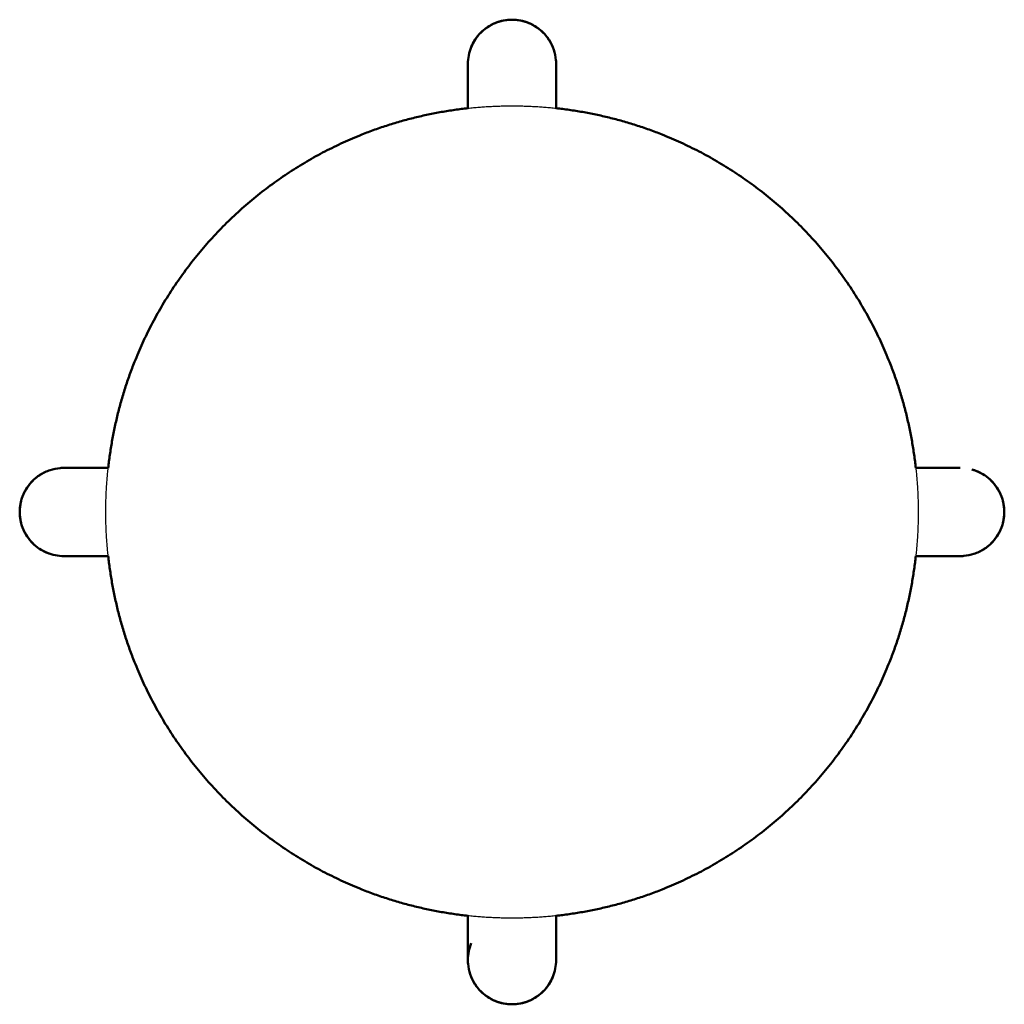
# Model space of a CAD drawing. Extents: x 4518 to 10060, y 4874 to 7551.
# Tile 3 of 3: x 8855 to 9280, y 7127 to 7551. Entities that reach past the tile are written whole.
import ezdxf

# ---------------------------------------------------------------- set-up
doc = ezdxf.new("R2010")
doc.units = 0
doc.header["$LTSCALE"] = 0.5
doc.layers.add('2D$Visible$Curves', color=7, linetype='CONTINUOUS', true_color=0x000000)
doc.layers.add('2D$Visible$SceneSilhouetteCurves', color=7, linetype='CONTINUOUS', lineweight=50, true_color=0x000000)

msp = doc.modelspace()

# ---------------------------------------------------------------- linework, layer by layer
at = {"layer": '2D$Visible$Curves', "color": 0}
for points, knots in [([(9048.562, 7532.357), (9048.562, 7534.856), (9049.051, 7537.331), (9050.955, 7541.952), (9052.35, 7544.054), (9055.875, 7547.6), (9057.97, 7549.008), (9062.586, 7550.931), (9065.062, 7551.427), (9067.562, 7551.427), (9070.063, 7551.427), (9072.538, 7550.931), (9077.154, 7549.008), (9079.249, 7547.6), (9082.413, 7544.417), (9083.583, 7542.799), (9084.482, 7541.033)], [-1080.8241932, -1080.8241932, -1080.8241932, -1080.8241932, -1073.3031646, -1073.3031646, -1065.7814391, -1065.7814391, -1058.2567342, -1058.2567342, -1050.7315742, -1050.7315742, -1050.7315742, -1043.2064141, -1043.2064141, -1035.6817092, -1035.6817092, -1029.6995997, -1029.6995997, -1029.6995997, -1029.6995997]), ([(9050.016, 7539.672), (9050.448, 7540.717), (9050.975, 7541.725), (9052.482, 7544.072), (9053.549, 7545.337), (9055.976, 7547.554), (9057.323, 7548.499), (9061.489, 7550.678), (9064.499, 7551.418), (9070.626, 7551.418), (9073.635, 7550.678), (9077.801, 7548.499), (9079.148, 7547.554), (9081.575, 7545.337), (9082.642, 7544.072), (9085.226, 7540.049), (9086.242, 7537.043), (9086.541, 7533.401), (9086.562, 7532.879), (9086.562, 7532.357)], [-1073.270334, -1073.270334, -1073.270334, -1073.270334, -1069.8392366, -1069.8392366, -1064.879249, -1064.879249, -1059.9484928, -1059.9484928, -1050.7315744, -1050.7315744, -1041.5146777, -1041.5146777, -1036.5839123, -1036.5839123, -1031.623915, -1031.623915, -1022.1983638, -1022.1983638, -1020.6256693, -1020.6256693, -1020.6256693, -1020.6256693]), ([(9048.562, 7513.282), (9048.562, 7519.012), (9048.562, 7524.743), (9048.562, 7530.473), (9048.562, 7531.101), (9048.562, 7531.729), (9048.562, 7532.357)], [446.9825971, 446.9825971, 446.9825971, 446.9825971, 647.3661003, 647.3661003, 647.3661003, 669.3234935, 669.3234935, 669.3234935, 669.3234935]), ([(9086.562, 7532.357), (9086.562, 7532.357), (9086.562, 7532.357), (9086.562, 7532.357), (9086.562, 7532.355), (9086.562, 7532.353), (9086.562, 7532.352)], [-1020.6396171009, -1020.6396171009, -1020.6396171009, -1020.6396171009, -1020.6386929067, -1020.6386929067, -1020.6386929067, -1020.6339259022, -1020.6339259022, -1020.6339259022, -1020.6339259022]), ([(9086.562, 7532.352), (9086.562, 7531.726), (9086.562, 7531.099), (9086.562, 7530.473), (9086.562, 7524.743), (9086.562, 7519.012), (9086.562, 7513.281)], [8.3006229, 8.3006229, 8.3006229, 8.3006229, 30.199584, 30.199584, 30.199584, 230.5853459, 230.5853459, 230.5853459, 230.5853459]), ([(8874.53, 7320.316), (8872.031, 7320.316), (8869.556, 7320.805), (8864.934, 7322.709), (8862.832, 7324.104), (8859.287, 7327.629), (8857.878, 7329.724), (8855.955, 7334.34), (8855.46, 7336.815), (8855.46, 7339.316), (8855.46, 7341.817), (8855.955, 7344.292), (8857.878, 7348.908), (8859.287, 7351.003), (8862.468, 7354.165), (8864.084, 7355.334), (8865.847, 7356.232)], [-1080.8242188, -1080.8242188, -1080.8242188, -1080.8242188, -1073.3031646, -1073.3031646, -1065.7814391, -1065.7814391, -1058.2567342, -1058.2567342, -1050.7315742, -1050.7315742, -1050.7315742, -1043.2064141, -1043.2064141, -1035.6817092, -1035.6817092, -1029.7069828, -1029.7069828, -1029.7069828, -1029.7069828]), ([(8869.388, 7321.02), (8869.1, 7321.1), (8868.813, 7321.187), (8867.005, 7321.785), (8865.552, 7322.478), (8861.425, 7325.129), (8859.159, 7327.604), (8856.898, 7331.926), (8856.344, 7333.408), (8855.64, 7336.376), (8855.468, 7337.843), (8855.468, 7340.789), (8855.64, 7342.256), (8856.344, 7345.224), (8856.898, 7346.706), (8859.159, 7351.028), (8861.425, 7353.503), (8865.552, 7356.154), (8867.005, 7356.847), (8869.967, 7357.826), (8871.455, 7358.128), (8873.486, 7358.295), (8874.008, 7358.316), (8874.529, 7358.316)], [-1075.5724436, -1075.5724436, -1075.5724436, -1075.5724436, -1074.6699892, -1074.6699892, -1069.8419857, -1069.8419857, -1059.9087033, -1059.9087033, -1055.1645408, -1055.1645408, -1050.7315743, -1050.7315743, -1046.2986101, -1046.2986101, -1041.5544502, -1041.5544502, -1031.6211728, -1031.6211728, -1026.7931643, -1026.7931643, -1022.2344198, -1022.2344198, -1020.6594549, -1020.6594549, -1020.6594549, -1020.6594549]), ([(8874.529, 7358.316), (8874.53, 7358.316), (8874.53, 7358.316), (8874.53, 7358.316), (8874.532, 7358.316), (8874.534, 7358.316), (8874.536, 7358.316)], [-1020.6396252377, -1020.6396252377, -1020.6396252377, -1020.6396252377, -1020.6386929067, -1020.6386929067, -1020.6386929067, -1020.6329548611, -1020.6329548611, -1020.6329548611, -1020.6329548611]), ([(8874.536, 7358.316), (8874.754, 7358.316), (8874.973, 7358.316), (8875.191, 7358.316), (8875.596, 7358.316), (8876, 7358.316), (8876.405, 7358.316), (8882.136, 7358.316), (8887.866, 7358.316), (8893.597, 7358.316)], [8.3114124, 8.3114124, 8.3114124, 8.3114124, 15.9482769, 15.9482769, 15.9482769, 30.0996659, 30.0996659, 30.0996659, 230.4864405, 230.4864405, 230.4864405, 230.4864405]), ([(9241.528, 7358.316), (9247.258, 7358.316), (9252.989, 7358.316), (9258.719, 7358.316), (9259.124, 7358.316), (9259.528, 7358.316), (9259.933, 7358.316), (9260.154, 7358.316), (9260.374, 7358.316), (9260.595, 7358.316)], [446.9848599, 446.9848599, 446.9848599, 446.9848599, 647.3661003, 647.3661003, 647.3661003, 661.5174894, 661.5174894, 661.5174894, 669.2318599, 669.2318599, 669.2318599, 669.2318599]), ([(9265.737, 7357.612), (9266.025, 7357.532), (9266.311, 7357.444), (9268.119, 7356.847), (9269.573, 7356.154), (9273.699, 7353.503), (9275.966, 7351.028), (9278.227, 7346.706), (9278.78, 7345.224), (9279.484, 7342.256), (9279.656, 7340.789), (9279.656, 7337.843), (9279.484, 7336.376), (9278.78, 7333.408), (9278.227, 7331.926), (9275.966, 7327.604), (9273.699, 7325.129), (9269.573, 7322.478), (9268.119, 7321.785), (9265.158, 7320.806), (9263.669, 7320.504), (9261.638, 7320.337), (9261.116, 7320.316), (9260.595, 7320.316)], [-1075.5719314, -1075.5719314, -1075.5719314, -1075.5719314, -1074.6699892, -1074.6699892, -1069.8419857, -1069.8419857, -1059.9087033, -1059.9087033, -1055.1645408, -1055.1645408, -1050.7315743, -1050.7315743, -1046.2986101, -1046.2986101, -1041.5544502, -1041.5544502, -1031.6211728, -1031.6211728, -1026.7931643, -1026.7931643, -1022.2344198, -1022.2344198, -1020.6594548, -1020.6594548, -1020.6594548, -1020.6594548]), ([(9265.737, 7357.612), (9266.463, 7357.409), (9267.179, 7357.163), (9270.19, 7355.923), (9272.292, 7354.528), (9275.837, 7351.003), (9277.246, 7348.908), (9279.169, 7344.292), (9279.664, 7341.817), (9279.664, 7339.316), (9279.664, 7336.815), (9279.169, 7334.34), (9277.246, 7329.724), (9275.837, 7327.629), (9272.656, 7324.467), (9271.04, 7323.298), (9269.277, 7322.4)], [-1075.5826964, -1075.5826964, -1075.5826964, -1075.5826964, -1073.3031646, -1073.3031646, -1065.7814391, -1065.7814391, -1058.2567342, -1058.2567342, -1050.7315742, -1050.7315742, -1050.7315742, -1043.2064141, -1043.2064141, -1035.6817092, -1035.6817092, -1029.7069828, -1029.7069828, -1029.7069828, -1029.7069828]), ([(8893.597, 7320.316), (8887.866, 7320.316), (8882.136, 7320.316), (8876.405, 7320.316), (8876, 7320.316), (8875.596, 7320.316), (8875.191, 7320.316), (8874.971, 7320.316), (8874.75, 7320.316), (8874.53, 7320.316)], [446.9751461, 446.9751461, 446.9751461, 446.9751461, 647.3661003, 647.3661003, 647.3661003, 661.5174894, 661.5174894, 661.5174894, 669.2210346, 669.2210346, 669.2210346, 669.2210346]), ([(9260.588, 7320.316), (9260.37, 7320.316), (9260.152, 7320.316), (9259.933, 7320.316), (9259.528, 7320.316), (9259.124, 7320.316), (9258.719, 7320.316), (9252.989, 7320.316), (9247.258, 7320.316), (9241.528, 7320.316)], [8.3106062, 8.3106062, 8.3106062, 8.3106062, 15.9482731, 15.9482731, 15.9482731, 30.0996621, 30.0996621, 30.0996621, 230.4832639, 230.4832639, 230.4832639, 230.4832639]), ([(9260.595, 7320.316), (9260.595, 7320.316), (9260.594, 7320.316), (9260.594, 7320.316), (9260.592, 7320.316), (9260.59, 7320.316), (9260.588, 7320.316)], [-1020.6396251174, -1020.6396251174, -1020.6396251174, -1020.6396251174, -1020.6386929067, -1020.6386929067, -1020.6386929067, -1020.6330229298, -1020.6330229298, -1020.6330229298, -1020.6330229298]), ([(9048.562, 7146.28), (9048.562, 7146.907), (9048.562, 7147.533), (9048.562, 7148.159), (9048.562, 7153.889), (9048.562, 7159.62), (9048.562, 7165.35)], [8.3043864, 8.3043864, 8.3043864, 8.3043864, 30.199584, 30.199584, 30.199584, 230.5853459, 230.5853459, 230.5853459, 230.5853459]), ([(9086.562, 7165.351), (9086.562, 7159.62), (9086.562, 7153.889), (9086.562, 7148.159), (9086.562, 7147.531), (9086.562, 7146.903), (9086.562, 7146.275)], [446.9780103, 446.9780103, 446.9780103, 446.9780103, 647.3661003, 647.3661003, 647.3661003, 669.3204474, 669.3204474, 669.3204474, 669.3204474]), ([(9048.562, 7146.274), (9048.562, 7146.275), (9048.562, 7146.275), (9048.562, 7146.275), (9048.562, 7148.746), (9049.04, 7151.193), (9049.971, 7153.481)], [-1020.6396171, -1020.6396171, -1020.6396171, -1020.6396171, -1020.6386929, -1020.6386929, -1020.6386929, -1013.2033954, -1013.2033954, -1013.2033954, -1013.2033954]), ([(9085.109, 7138.96), (9084.676, 7137.915), (9084.149, 7136.907), (9082.642, 7134.56), (9081.575, 7133.295), (9079.148, 7131.078), (9077.801, 7130.133), (9073.635, 7127.954), (9070.626, 7127.214), (9064.499, 7127.214), (9061.489, 7127.954), (9057.323, 7130.133), (9055.976, 7131.078), (9053.549, 7133.295), (9052.482, 7134.56), (9049.898, 7138.583), (9048.882, 7141.589), (9048.583, 7145.231), (9048.562, 7145.753), (9048.562, 7146.274)], [-1073.2704788, -1073.2704788, -1073.2704788, -1073.2704788, -1069.8392366, -1069.8392366, -1064.879249, -1064.879249, -1059.9484928, -1059.9484928, -1050.7315744, -1050.7315744, -1041.5146777, -1041.5146777, -1036.5839123, -1036.5839123, -1031.623915, -1031.623915, -1022.1983638, -1022.1983638, -1020.6256693, -1020.6256693, -1020.6256693, -1020.6256693]), ([(9086.562, 7146.275), (9086.562, 7143.776), (9086.073, 7141.301), (9084.17, 7136.68), (9082.774, 7134.578), (9079.249, 7131.032), (9077.154, 7129.624), (9072.538, 7127.7), (9070.063, 7127.205), (9067.562, 7127.205), (9065.062, 7127.205), (9062.586, 7127.7), (9057.97, 7129.624), (9055.875, 7131.032), (9052.713, 7134.213), (9051.544, 7135.829), (9050.646, 7137.592)], [-1080.8241252, -1080.8241252, -1080.8241252, -1080.8241252, -1073.3031646, -1073.3031646, -1065.7814391, -1065.7814391, -1058.2567342, -1058.2567342, -1050.7315742, -1050.7315742, -1050.7315742, -1043.2064141, -1043.2064141, -1035.6817092, -1035.6817092, -1029.7069828, -1029.7069828, -1029.7069828, -1029.7069828])]:
    msp.add_open_spline(points, degree=3, knots=knots, dxfattribs=at)
for points, weights, knots in [([(8893.597, 7358.316), (8896.16, 7381.783), (8904.849, 7403.733), (8918.19, 7437.431), (8943.818, 7463.06), (8969.447, 7488.688), (9003.146, 7502.029), (9025.095, 7510.718), (9048.562, 7513.281)], [0.959211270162, 0.91574912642, 0.890165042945, 0.853553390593, 0.853553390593, 0.853553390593, 0.890165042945, 0.915749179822, 0.9592114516], [-536.8820505, -536.8820505, -536.8820505, -490.230242, -490.230242, -417.7428686, -417.7428686, -345.2554952, -345.2554952, -298.6035893, -298.6035893, -298.6035893]), ([(9048.562, 7513.281), (9058.034, 7514.316), (9067.562, 7514.316), (9077.091, 7514.316), (9086.563, 7513.281)], [0.9592114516, 0.97794496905, 1, 0.977944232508, 0.959210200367], [-298.6035893, -298.6035893, -298.6035893, -278.4952457, -278.4952457, -258.3862306, -258.3862306, -258.3862306]), ([(9086.563, 7513.281), (9110.03, 7510.718), (9131.979, 7502.029), (9165.678, 7488.688), (9191.306, 7463.06), (9216.934, 7437.431), (9230.275, 7403.733), (9238.965, 7381.783), (9241.528, 7358.316)], [0.959210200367, 0.91574881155, 0.890165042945, 0.853553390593, 0.853553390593, 0.853553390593, 0.890165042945, 0.91574912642, 0.959211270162], [-258.3862306, -258.3862306, -258.3862306, -211.7349963, -211.7349963, -139.2476229, -139.2476229, -66.7602494, -66.7602494, -20.1084409, -20.1084409, -20.1084409]), ([(8893.597, 7320.316), (8892.562, 7329.788), (8892.562, 7339.316), (8892.562, 7348.844), (8893.597, 7358.316)], [0.959211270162, 0.977944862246, 1, 0.977944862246, 0.959211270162], [-577.0989324, -577.0989324, -577.0989324, -556.9904914, -556.9904914, -536.8820505, -536.8820505, -536.8820505]), ([(9241.528, 7358.316), (9242.562, 7348.844), (9242.562, 7339.316), (9242.562, 7329.788), (9241.528, 7320.316)], [0.959211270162, 0.977944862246, 1, 0.977945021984, 0.959211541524], [-20.1084409, -20.1084409, -20.1084409, 0, 0, 20.1082953, 20.1082953, 20.1082953]), ([(9048.562, 7165.35), (9025.095, 7167.913), (9003.146, 7176.603), (8969.447, 7189.944), (8943.818, 7215.572), (8918.19, 7241.2), (8904.849, 7274.899), (8896.16, 7296.849), (8893.597, 7320.316)], [0.959211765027, 0.915749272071, 0.890165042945, 0.853553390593, 0.853553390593, 0.853553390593, 0.890165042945, 0.91574912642, 0.959211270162], [-815.3775618, -815.3775618, -815.3775618, -768.7254877, -768.7254877, -696.2381143, -696.2381143, -623.7507409, -623.7507409, -577.0989324, -577.0989324, -577.0989324]), ([(9241.528, 7320.316), (9238.965, 7296.849), (9230.275, 7274.899), (9216.934, 7241.2), (9191.306, 7215.572), (9165.678, 7189.944), (9131.979, 7176.603), (9110.029, 7167.913), (9086.562, 7165.35)], [0.959211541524, 0.915749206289, 0.890165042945, 0.853553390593, 0.853553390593, 0.853553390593, 0.890165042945, 0.915749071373, 0.959211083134], [20.1082953, 20.1082953, 20.1082953, 66.7602494, 66.7602494, 139.2476229, 139.2476229, 211.7349963, 211.7349963, 258.3867044, 258.3867044, 258.3867044]), ([(9086.562, 7165.35), (9077.09, 7164.316), (9067.562, 7164.316), (9058.034, 7164.316), (9048.562, 7165.35)], [0.959211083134, 0.977944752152, 1, 0.977945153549, 0.959211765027], [258.3867044, 258.3867044, 258.3867044, 278.4952457, 278.4952457, 298.6034211, 298.6034211, 298.6034211])]:
    msp.add_rational_spline(points, weights, degree=2, knots=knots, dxfattribs=at)
for points in [[(8874.529, 7358.316), (8874.529, 7358.316), (8874.529, 7358.316), (8874.529, 7358.316)], [(9260.595, 7358.316), (9260.595, 7358.316), (9260.595, 7358.316), (9260.595, 7358.316)]]:
    msp.add_open_spline(points, degree=3, dxfattribs=at)
at = {"layer": '2D$Visible$SceneSilhouetteCurves', "color": 0}
for points, knots in [([(9048.562, 7532.357), (9048.562, 7534.856), (9049.051, 7537.331), (9050.955, 7541.952), (9052.35, 7544.054), (9055.875, 7547.6), (9057.97, 7549.008), (9062.586, 7550.931), (9065.062, 7551.427), (9067.562, 7551.427), (9070.063, 7551.427), (9072.538, 7550.931), (9077.154, 7549.008), (9079.249, 7547.6), (9082.413, 7544.417), (9083.583, 7542.799), (9084.482, 7541.033)], [-1080.8241932, -1080.8241932, -1080.8241932, -1080.8241932, -1073.3031646, -1073.3031646, -1065.7814391, -1065.7814391, -1058.2567342, -1058.2567342, -1050.7315742, -1050.7315742, -1050.7315742, -1043.2064141, -1043.2064141, -1035.6817092, -1035.6817092, -1029.6995997, -1029.6995997, -1029.6995997, -1029.6995997]), ([(9050.016, 7539.672), (9050.448, 7540.717), (9050.975, 7541.725), (9052.482, 7544.072), (9053.549, 7545.337), (9055.976, 7547.554), (9057.323, 7548.499), (9061.489, 7550.678), (9064.499, 7551.418), (9070.626, 7551.418), (9073.635, 7550.678), (9077.801, 7548.499), (9079.148, 7547.554), (9081.575, 7545.337), (9082.642, 7544.072), (9085.226, 7540.049), (9086.242, 7537.043), (9086.541, 7533.401), (9086.562, 7532.879), (9086.562, 7532.357)], [-1073.270334, -1073.270334, -1073.270334, -1073.270334, -1069.8392366, -1069.8392366, -1064.879249, -1064.879249, -1059.9484928, -1059.9484928, -1050.7315744, -1050.7315744, -1041.5146777, -1041.5146777, -1036.5839123, -1036.5839123, -1031.623915, -1031.623915, -1022.1983638, -1022.1983638, -1020.6256693, -1020.6256693, -1020.6256693, -1020.6256693]), ([(9048.562, 7513.282), (9048.562, 7519.012), (9048.562, 7524.743), (9048.562, 7530.473), (9048.562, 7531.101), (9048.562, 7531.729), (9048.562, 7532.357)], [446.9825971, 446.9825971, 446.9825971, 446.9825971, 647.3661003, 647.3661003, 647.3661003, 669.3234935, 669.3234935, 669.3234935, 669.3234935]), ([(9086.562, 7532.357), (9086.562, 7532.357), (9086.562, 7532.357), (9086.562, 7532.357), (9086.562, 7532.355), (9086.562, 7532.353), (9086.562, 7532.352)], [-1020.6396171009, -1020.6396171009, -1020.6396171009, -1020.6396171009, -1020.6386929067, -1020.6386929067, -1020.6386929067, -1020.6339259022, -1020.6339259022, -1020.6339259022, -1020.6339259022]), ([(9086.562, 7532.352), (9086.562, 7531.726), (9086.562, 7531.099), (9086.562, 7530.473), (9086.562, 7524.743), (9086.562, 7519.012), (9086.562, 7513.281)], [8.3006229, 8.3006229, 8.3006229, 8.3006229, 30.199584, 30.199584, 30.199584, 230.5853459, 230.5853459, 230.5853459, 230.5853459]), ([(8874.53, 7320.316), (8872.031, 7320.316), (8869.556, 7320.805), (8864.934, 7322.709), (8862.832, 7324.104), (8859.287, 7327.629), (8857.878, 7329.724), (8855.955, 7334.34), (8855.46, 7336.815), (8855.46, 7339.316), (8855.46, 7341.817), (8855.955, 7344.292), (8857.878, 7348.908), (8859.287, 7351.003), (8862.468, 7354.165), (8864.084, 7355.334), (8865.847, 7356.232)], [-1080.8242188, -1080.8242188, -1080.8242188, -1080.8242188, -1073.3031646, -1073.3031646, -1065.7814391, -1065.7814391, -1058.2567342, -1058.2567342, -1050.7315742, -1050.7315742, -1050.7315742, -1043.2064141, -1043.2064141, -1035.6817092, -1035.6817092, -1029.7069828, -1029.7069828, -1029.7069828, -1029.7069828]), ([(8869.388, 7321.02), (8869.1, 7321.1), (8868.813, 7321.187), (8867.005, 7321.785), (8865.552, 7322.478), (8861.425, 7325.129), (8859.159, 7327.604), (8856.898, 7331.926), (8856.344, 7333.408), (8855.64, 7336.376), (8855.468, 7337.843), (8855.468, 7340.789), (8855.64, 7342.256), (8856.344, 7345.224), (8856.898, 7346.706), (8859.159, 7351.028), (8861.425, 7353.503), (8865.552, 7356.154), (8867.005, 7356.847), (8869.967, 7357.826), (8871.455, 7358.128), (8873.486, 7358.295), (8874.008, 7358.316), (8874.529, 7358.316)], [-1075.5724436, -1075.5724436, -1075.5724436, -1075.5724436, -1074.6699892, -1074.6699892, -1069.8419857, -1069.8419857, -1059.9087033, -1059.9087033, -1055.1645408, -1055.1645408, -1050.7315743, -1050.7315743, -1046.2986101, -1046.2986101, -1041.5544502, -1041.5544502, -1031.6211728, -1031.6211728, -1026.7931643, -1026.7931643, -1022.2344198, -1022.2344198, -1020.6594549, -1020.6594549, -1020.6594549, -1020.6594549]), ([(8874.529, 7358.316), (8874.53, 7358.316), (8874.53, 7358.316), (8874.53, 7358.316), (8874.532, 7358.316), (8874.534, 7358.316), (8874.536, 7358.316)], [-1020.6396252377, -1020.6396252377, -1020.6396252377, -1020.6396252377, -1020.6386929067, -1020.6386929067, -1020.6386929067, -1020.6329548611, -1020.6329548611, -1020.6329548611, -1020.6329548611]), ([(8874.536, 7358.316), (8874.754, 7358.316), (8874.973, 7358.316), (8875.191, 7358.316), (8875.596, 7358.316), (8876, 7358.316), (8876.405, 7358.316), (8882.136, 7358.316), (8887.866, 7358.316), (8893.597, 7358.316)], [8.3114124, 8.3114124, 8.3114124, 8.3114124, 15.9482769, 15.9482769, 15.9482769, 30.0996659, 30.0996659, 30.0996659, 230.4864405, 230.4864405, 230.4864405, 230.4864405]), ([(9241.528, 7358.316), (9247.258, 7358.316), (9252.989, 7358.316), (9258.719, 7358.316), (9259.124, 7358.316), (9259.528, 7358.316), (9259.933, 7358.316), (9260.154, 7358.316), (9260.374, 7358.316), (9260.595, 7358.316)], [446.9848599, 446.9848599, 446.9848599, 446.9848599, 647.3661003, 647.3661003, 647.3661003, 661.5174894, 661.5174894, 661.5174894, 669.2318599, 669.2318599, 669.2318599, 669.2318599]), ([(9265.737, 7357.612), (9266.025, 7357.532), (9266.311, 7357.444), (9268.119, 7356.847), (9269.573, 7356.154), (9273.699, 7353.503), (9275.966, 7351.028), (9278.227, 7346.706), (9278.78, 7345.224), (9279.484, 7342.256), (9279.656, 7340.789), (9279.656, 7337.843), (9279.484, 7336.376), (9278.78, 7333.408), (9278.227, 7331.926), (9275.966, 7327.604), (9273.699, 7325.129), (9269.573, 7322.478), (9268.119, 7321.785), (9265.158, 7320.806), (9263.669, 7320.504), (9261.638, 7320.337), (9261.116, 7320.316), (9260.595, 7320.316)], [-1075.5719314, -1075.5719314, -1075.5719314, -1075.5719314, -1074.6699892, -1074.6699892, -1069.8419857, -1069.8419857, -1059.9087033, -1059.9087033, -1055.1645408, -1055.1645408, -1050.7315743, -1050.7315743, -1046.2986101, -1046.2986101, -1041.5544502, -1041.5544502, -1031.6211728, -1031.6211728, -1026.7931643, -1026.7931643, -1022.2344198, -1022.2344198, -1020.6594548, -1020.6594548, -1020.6594548, -1020.6594548]), ([(9265.737, 7357.612), (9266.463, 7357.409), (9267.179, 7357.163), (9270.19, 7355.923), (9272.292, 7354.528), (9275.837, 7351.003), (9277.246, 7348.908), (9279.169, 7344.292), (9279.664, 7341.817), (9279.664, 7339.316), (9279.664, 7336.815), (9279.169, 7334.34), (9277.246, 7329.724), (9275.837, 7327.629), (9272.656, 7324.467), (9271.04, 7323.298), (9269.277, 7322.4)], [-1075.5826964, -1075.5826964, -1075.5826964, -1075.5826964, -1073.3031646, -1073.3031646, -1065.7814391, -1065.7814391, -1058.2567342, -1058.2567342, -1050.7315742, -1050.7315742, -1050.7315742, -1043.2064141, -1043.2064141, -1035.6817092, -1035.6817092, -1029.7069828, -1029.7069828, -1029.7069828, -1029.7069828]), ([(8893.597, 7320.316), (8887.866, 7320.316), (8882.136, 7320.316), (8876.405, 7320.316), (8876, 7320.316), (8875.596, 7320.316), (8875.191, 7320.316), (8874.971, 7320.316), (8874.75, 7320.316), (8874.53, 7320.316)], [446.9751461, 446.9751461, 446.9751461, 446.9751461, 647.3661003, 647.3661003, 647.3661003, 661.5174894, 661.5174894, 661.5174894, 669.2210346, 669.2210346, 669.2210346, 669.2210346]), ([(9260.588, 7320.316), (9260.37, 7320.316), (9260.152, 7320.316), (9259.933, 7320.316), (9259.528, 7320.316), (9259.124, 7320.316), (9258.719, 7320.316), (9252.989, 7320.316), (9247.258, 7320.316), (9241.528, 7320.316)], [8.3106062, 8.3106062, 8.3106062, 8.3106062, 15.9482731, 15.9482731, 15.9482731, 30.0996621, 30.0996621, 30.0996621, 230.4832639, 230.4832639, 230.4832639, 230.4832639]), ([(9260.595, 7320.316), (9260.595, 7320.316), (9260.594, 7320.316), (9260.594, 7320.316), (9260.592, 7320.316), (9260.59, 7320.316), (9260.588, 7320.316)], [-1020.6396251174, -1020.6396251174, -1020.6396251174, -1020.6396251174, -1020.6386929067, -1020.6386929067, -1020.6386929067, -1020.6330229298, -1020.6330229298, -1020.6330229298, -1020.6330229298]), ([(9048.562, 7146.28), (9048.562, 7146.907), (9048.562, 7147.533), (9048.562, 7148.159), (9048.562, 7153.889), (9048.562, 7159.62), (9048.562, 7165.35)], [8.3043864, 8.3043864, 8.3043864, 8.3043864, 30.199584, 30.199584, 30.199584, 230.5853459, 230.5853459, 230.5853459, 230.5853459]), ([(9086.562, 7165.351), (9086.562, 7159.62), (9086.562, 7153.889), (9086.562, 7148.159), (9086.562, 7147.531), (9086.562, 7146.903), (9086.562, 7146.275)], [446.9780103, 446.9780103, 446.9780103, 446.9780103, 647.3661003, 647.3661003, 647.3661003, 669.3204474, 669.3204474, 669.3204474, 669.3204474]), ([(9048.562, 7146.274), (9048.562, 7146.275), (9048.562, 7146.275), (9048.562, 7146.275), (9048.562, 7148.746), (9049.04, 7151.193), (9049.971, 7153.481)], [-1020.6396171, -1020.6396171, -1020.6396171, -1020.6396171, -1020.6386929, -1020.6386929, -1020.6386929, -1013.2033954, -1013.2033954, -1013.2033954, -1013.2033954]), ([(9085.109, 7138.96), (9084.676, 7137.915), (9084.149, 7136.907), (9082.642, 7134.56), (9081.575, 7133.295), (9079.148, 7131.078), (9077.801, 7130.133), (9073.635, 7127.954), (9070.626, 7127.214), (9064.499, 7127.214), (9061.489, 7127.954), (9057.323, 7130.133), (9055.976, 7131.078), (9053.549, 7133.295), (9052.482, 7134.56), (9049.898, 7138.583), (9048.882, 7141.589), (9048.583, 7145.231), (9048.562, 7145.753), (9048.562, 7146.274)], [-1073.2704788, -1073.2704788, -1073.2704788, -1073.2704788, -1069.8392366, -1069.8392366, -1064.879249, -1064.879249, -1059.9484928, -1059.9484928, -1050.7315744, -1050.7315744, -1041.5146777, -1041.5146777, -1036.5839123, -1036.5839123, -1031.623915, -1031.623915, -1022.1983638, -1022.1983638, -1020.6256693, -1020.6256693, -1020.6256693, -1020.6256693]), ([(9086.562, 7146.275), (9086.562, 7143.776), (9086.073, 7141.301), (9084.17, 7136.68), (9082.774, 7134.578), (9079.249, 7131.032), (9077.154, 7129.624), (9072.538, 7127.7), (9070.063, 7127.205), (9067.562, 7127.205), (9065.062, 7127.205), (9062.586, 7127.7), (9057.97, 7129.624), (9055.875, 7131.032), (9052.713, 7134.213), (9051.544, 7135.829), (9050.646, 7137.592)], [-1080.8241252, -1080.8241252, -1080.8241252, -1080.8241252, -1073.3031646, -1073.3031646, -1065.7814391, -1065.7814391, -1058.2567342, -1058.2567342, -1050.7315742, -1050.7315742, -1050.7315742, -1043.2064141, -1043.2064141, -1035.6817092, -1035.6817092, -1029.7069828, -1029.7069828, -1029.7069828, -1029.7069828])]:
    msp.add_open_spline(points, degree=3, knots=knots, dxfattribs=at)
for points, weights, knots in [([(8893.597, 7358.316), (8896.16, 7381.783), (8904.849, 7403.733), (8918.19, 7437.431), (8943.818, 7463.06), (8969.447, 7488.688), (9003.146, 7502.029), (9025.095, 7510.718), (9048.562, 7513.281)], [0.959211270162, 0.91574912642, 0.890165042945, 0.853553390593, 0.853553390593, 0.853553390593, 0.890165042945, 0.915749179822, 0.9592114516], [-536.8820505, -536.8820505, -536.8820505, -490.230242, -490.230242, -417.7428686, -417.7428686, -345.2554952, -345.2554952, -298.6035893, -298.6035893, -298.6035893]), ([(9086.563, 7513.281), (9110.03, 7510.718), (9131.979, 7502.029), (9165.678, 7488.688), (9191.306, 7463.06), (9216.934, 7437.431), (9230.275, 7403.733), (9238.965, 7381.783), (9241.528, 7358.316)], [0.959210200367, 0.91574881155, 0.890165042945, 0.853553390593, 0.853553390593, 0.853553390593, 0.890165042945, 0.91574912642, 0.959211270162], [-258.3862306, -258.3862306, -258.3862306, -211.7349963, -211.7349963, -139.2476229, -139.2476229, -66.7602494, -66.7602494, -20.1084409, -20.1084409, -20.1084409]), ([(9048.562, 7165.35), (9025.095, 7167.913), (9003.146, 7176.603), (8969.447, 7189.944), (8943.818, 7215.572), (8918.19, 7241.2), (8904.849, 7274.899), (8896.16, 7296.849), (8893.597, 7320.316)], [0.959211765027, 0.915749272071, 0.890165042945, 0.853553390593, 0.853553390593, 0.853553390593, 0.890165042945, 0.91574912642, 0.959211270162], [-815.3775618, -815.3775618, -815.3775618, -768.7254877, -768.7254877, -696.2381143, -696.2381143, -623.7507409, -623.7507409, -577.0989324, -577.0989324, -577.0989324]), ([(9241.528, 7320.316), (9238.965, 7296.849), (9230.275, 7274.899), (9216.934, 7241.2), (9191.306, 7215.572), (9165.678, 7189.944), (9131.979, 7176.603), (9110.029, 7167.913), (9086.562, 7165.35)], [0.959211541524, 0.915749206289, 0.890165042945, 0.853553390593, 0.853553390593, 0.853553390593, 0.890165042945, 0.915749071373, 0.959211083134], [20.1082953, 20.1082953, 20.1082953, 66.7602494, 66.7602494, 139.2476229, 139.2476229, 211.7349963, 211.7349963, 258.3867044, 258.3867044, 258.3867044])]:
    msp.add_rational_spline(points, weights, degree=2, knots=knots, dxfattribs=at)
for points in [[(8874.529, 7358.316), (8874.529, 7358.316), (8874.529, 7358.316), (8874.529, 7358.316)], [(9260.595, 7358.316), (9260.595, 7358.316), (9260.595, 7358.316), (9260.595, 7358.316)]]:
    msp.add_open_spline(points, degree=3, dxfattribs=at)

doc.saveas('drawing.dxf')
